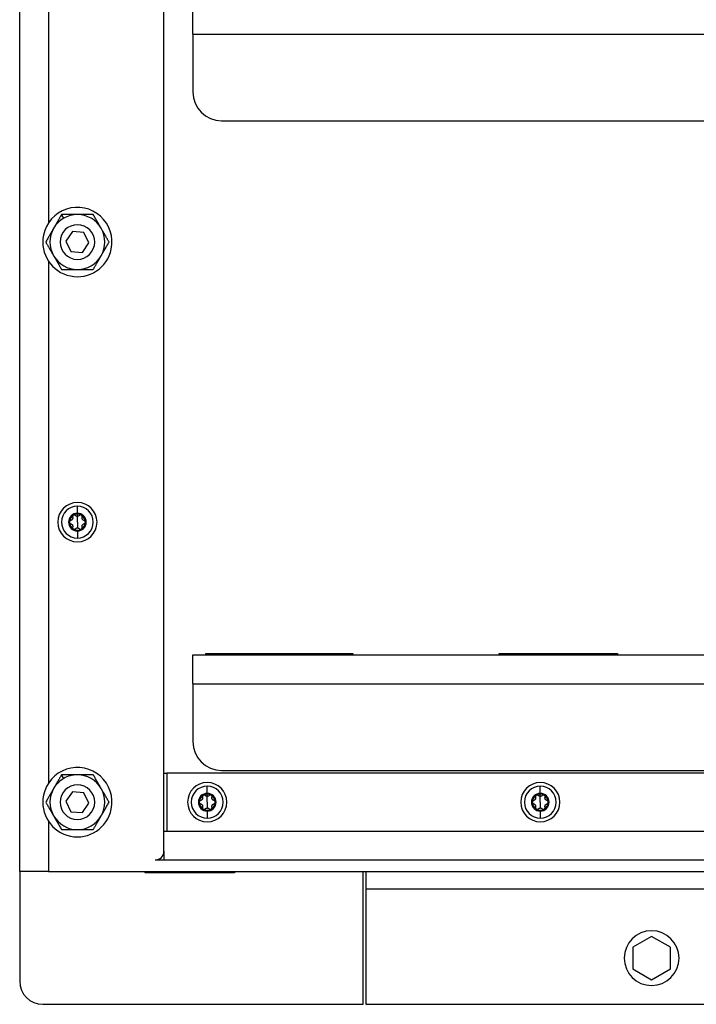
# Model space of a CAD drawing. Header units: millimetres. Extents: x 1279 to 4671, y -1749 to 1129.
# Tile 3 of 17: x 1897 to 2132, y -1013 to -672. Entities that reach past the tile are written whole.
import ezdxf

# ---------------------------------------------------------------- set-up
doc = ezdxf.new("R2010")
doc.units = ezdxf.units.MM

msp = doc.modelspace()

# ---------------------------------------------------------------- linework, layer by layer
at = {"color": 7, "linetype": 'Continuous', "lineweight": 25}
for p, q in [((1897.04, -966.72), (1897.04, 571.28)), ((1947.04, -959.72), (1947.04, 545.4)), ((1907.04, -561.35), (1907.04, -742.08)), ((1957.04, -676.72), (1957.04, -666.72)), ((1957.04, -676.72), (2775.04, -676.72)), ((1957.04, -676.72), (1957.04, -696.72)), ((1967.04, -706.72), (2765.04, -706.72)), ((1912.29, -740.49), (1911.55, -739.22)), ((1915.31, -745.11), (1913.05, -748.41)), ((1919.3, -745.42), (1915.31, -745.11)), ((1921.03, -749.02), (1919.3, -745.42)), ((1913.05, -748.41), (1914.78, -752.02)), ((1918.77, -752.32), (1921.03, -749.02)), ((1914.78, -752.02), (1918.77, -752.32)), ((1907.04, -755.35), (1907.04, -936.08)), ((1917.04, -842.66), (1917.04, -840.2)), ((1917.04, -843.72), (1917.04, -842.96)), ((1917.04, -845.72), (1917.04, -843.72)), ((1917.04, -845.72), (1917.04, -847.72)), ((1917.04, -848.78), (1917.04, -851.24)), ((1957.04, -901.72), (1957.04, -891.72)), ((1957.04, -891.72), (2775.04, -891.72)), ((1961.54, -891.22), (2012.54, -891.22)), ((1961.54, -891.72), (1961.54, -891.22)), ((1972.04, -891.22), (1972.04, -891.72)), ((1992.04, -891.72), (1992.04, -891.22)), ((2012.54, -891.22), (2012.54, -891.72)), ((2063.21, -891.22), (2104.21, -891.22)), ((2063.21, -891.72), (2063.21, -891.22)), ((2104.21, -891.22), (2104.21, -891.72)), ((1957.04, -901.72), (1957.04, -921.72)), ((1957.04, -901.72), (2775.04, -901.72)), ((1912.29, -934.49), (1911.55, -933.22)), ((1947.04, -932.72), (1948.04, -932.72)), ((1948.04, -932.72), (1948.04, -952.72)), ((2784.04, -932.72), (1948.04, -932.72)), ((1967.04, -931.72), (2765.04, -931.72)), ((1962.04, -939.66), (1962.04, -937.2)), ((2077.47, -939.66), (2077.47, -937.2)), ((1915.31, -939.11), (1913.05, -942.41)), ((1919.3, -939.42), (1915.31, -939.11)), ((1921.03, -943.02), (1919.3, -939.42)), ((1962.04, -940.72), (1962.04, -939.96)), ((1962.04, -942.72), (1962.04, -940.72)), ((2077.47, -940.72), (2077.47, -939.96)), ((2077.47, -942.72), (2077.47, -940.72)), ((1913.05, -942.41), (1914.78, -946.02)), ((1918.77, -946.32), (1921.03, -943.02)), ((1962.04, -942.72), (1962.04, -944.72)), ((2077.47, -942.72), (2077.47, -944.72)), ((1914.78, -946.02), (1918.77, -946.32)), ((1962.04, -945.78), (1962.04, -948.24)), ((2077.47, -945.78), (2077.47, -948.24)), ((1907.04, -949.35), (1907.04, -966.72)), ((1947.04, -952.72), (1948.04, -952.72)), ((1948.04, -952.72), (2784.04, -952.72)), ((1947.04, -959.72), (1947.04, -962.72)), ((1944.04, -962.72), (2788.04, -962.72)), ((1907.04, -966.72), (1897.04, -966.72)), ((1897.04, -966.72), (1897.04, -1004.72)), ((1907.04, -966.72), (2825.04, -966.72)), ((1940.54, -967.22), (1940.54, -966.72)), ((1971.54, -967.22), (1940.54, -967.22)), ((1971.54, -966.72), (1971.54, -967.22)), ((2016.04, -1012.72), (2016.04, -966.72)), ((2017.04, -966.72), (2017.04, -972.72)), ((2017.04, -972.72), (2715.04, -972.72)), ((2017.04, -972.72), (2017.04, -1012.72)), ((2116.04, -989.21), (2109.54, -992.96)), ((2122.54, -992.96), (2116.04, -989.21)), ((2109.54, -992.96), (2109.54, -1000.47)), ((2122.54, -1000.47), (2122.54, -992.96)), ((2109.54, -1000.47), (2116.04, -1004.22)), ((2116.04, -1004.22), (2122.54, -1000.47)), ((1905.04, -1012.72), (2016.04, -1012.72)), ((2017.04, -1012.72), (2715.04, -1012.72))]:
    msp.add_line(p, q, dxfattribs=at)
for centre, radius, start, end in [((1967.04, -696.72), 10, 180, 270), ((1917.04, -748.72), 12, 348.3033, 168.3033), ((1917.04, -748.72), 9.5, 90, 120), ((1917.04, -748.72), 9.5, 30, 90), ((1917.04, -748.72), 9.5, 120, 150), ((1917.04, -748.72), 6, 78.3033, 258.3033), ((1917.04, -748.72), 6, 258.3033, 78.3033), ((1917.04, -748.72), 12, 168.3033, 348.3033), ((1917.04, -748.72), 9.5, 150, 210), ((1917.04, -748.72), 9.5, 330, 30), ((1917.04, -748.72), 9.5, 210, 270), ((1917.04, -748.72), 9.5, 270, 330), ((1917.04, -845.72), 6.8, 90, 270), ((1917.04, -845.72), 5.52, 90, 270), ((1917.04, -845.72), 6.8, 270, 90), ((1917.04, -845.72), 5.52, 270, 90), ((1917.04, -845.72), 3.06, 90, 270), ((1917.04, -845.72), 2.76, 120, 180), ((1917.04, -845.72), 2.76, 90, 120), ((1917.04, -845.72), 3.06, 270, 90), ((1917.04, -845.72), 2.76, 60, 90), ((1917.04, -845.72), 2.76, 0, 60), ((1917.04, -845.72), 2.76, 180, 240), ((1917.04, -845.72), 2.76, 240, 300), ((1917.04, -845.72), 2.76, 300, 0), ((1967.04, -921.72), 10, 180, 270), ((1917.04, -942.72), 12, 348.3033, 168.3033), ((1917.04, -942.72), 9.5, 90, 120), ((1917.04, -942.72), 9.5, 30, 90), ((1917.04, -942.72), 9.5, 120, 150), ((1917.04, -942.72), 6, 78.3033, 258.3033), ((1917.04, -942.72), 6, 258.3033, 78.3033), ((1962.04, -942.72), 6.8, 90, 270), ((1962.04, -942.72), 5.52, 90, 270), ((1962.04, -942.72), 6.8, 270, 90), ((1962.04, -942.72), 5.52, 270, 90), ((2077.47, -942.72), 6.8, 90, 270), ((2077.47, -942.72), 5.52, 90, 270), ((2077.47, -942.72), 6.8, 270, 90), ((2077.47, -942.72), 5.52, 270, 90), ((1917.04, -942.72), 12, 168.3033, 348.3033), ((1917.04, -942.72), 9.5, 150, 210), ((1917.04, -942.72), 9.5, 330, 30), ((1962.04, -942.72), 3.06, 90, 270), ((1962.04, -942.72), 2.76, 120, 180), ((1962.04, -942.72), 2.76, 90, 120), ((1962.04, -942.72), 3.06, 270, 90), ((1962.04, -942.72), 2.76, 60, 90), ((1962.04, -942.72), 2.76, 0, 60), ((2077.47, -942.72), 3.06, 90, 270), ((2077.47, -942.72), 2.76, 120, 180), ((2077.47, -942.72), 2.76, 90, 120), ((2077.47, -942.72), 3.06, 270, 90), ((2077.47, -942.72), 2.76, 60, 90), ((2077.47, -942.72), 2.76, 0, 60), ((1962.04, -942.72), 2.76, 180, 240), ((1962.04, -942.72), 2.76, 300, 0), ((2077.47, -942.72), 2.76, 180, 240), ((2077.47, -942.72), 2.76, 300, 0), ((1917.04, -942.72), 9.5, 210, 270), ((1917.04, -942.72), 9.5, 270, 330), ((1962.04, -942.72), 2.76, 240, 300), ((2077.47, -942.72), 2.76, 240, 300), ((1944.04, -959.72), 3, 270, 0), ((2116.04, -996.72), 9.5, 0, 180), ((2116.04, -996.72), 9.5, 180, 0), ((1905.04, -1004.72), 8, 180, 270)]:
    msp.add_arc(centre, radius, start, end, dxfattribs=at)
for points, knots in [([(1911.55, -739.22), (1911.49, -739.33), (1911.36, -739.55), (1911.17, -739.88), (1910.98, -740.21), (1910.79, -740.54), (1910.6, -740.87), (1910.42, -741.19), (1910.18, -741.6), (1909.88, -742.11), (1909.57, -742.65), (1909.29, -743.13), (1909.05, -743.55), (1908.89, -743.83), (1908.81, -743.97)], [0, 0, 0, 0, 0.07545, 0.149265, 0.221572, 0.292506, 0.362218, 0.43087, 0.49864, 0.624361, 0.747547, 0.832227, 0.916169, 1, 1, 1, 1]), ([(1917.04, -739.22), (1916.95, -739.22), (1916.76, -739.22), (1916.47, -739.22), (1916.19, -739.22), (1915.9, -739.22), (1915.48, -739.22), (1914.92, -739.22), (1914.23, -739.22), (1913.56, -739.22), (1912.9, -739.22), (1912.23, -739.22), (1911.78, -739.22), (1911.55, -739.22)], [0, 0, 0, 0, 0.04948, 0.098947, 0.148534, 0.19837, 0.248583, 0.372238, 0.498235, 0.618118, 0.741137, 0.868178, 1, 1, 1, 1]), ([(1922.52, -739.22), (1922.4, -739.22), (1922.14, -739.22), (1921.75, -739.22), (1921.37, -739.22), (1921, -739.22), (1920.62, -739.22), (1920.25, -739.22), (1919.77, -739.22), (1919.18, -739.22), (1918.55, -739.22), (1918, -739.22), (1917.52, -739.22), (1917.2, -739.22), (1917.04, -739.22)], [0, 0, 0, 0, 0.0754497, 0.1492654, 0.2215718, 0.2925059, 0.3622178, 0.4308704, 0.4986396, 0.6243607, 0.7475472, 0.8322267, 0.9161685, 1, 1, 1, 1]), ([(1925.27, -743.97), (1925.22, -743.88), (1925.12, -743.72), (1924.98, -743.47), (1924.84, -743.22), (1924.7, -742.98), (1924.48, -742.61), (1924.2, -742.12), (1923.86, -741.53), (1923.52, -740.95), (1923.19, -740.38), (1922.86, -739.8), (1922.64, -739.41), (1922.52, -739.22)], [0, 0, 0, 0, 0.049814, 0.099609, 0.149516, 0.199669, 0.250197, 0.373621, 0.499436, 0.619041, 0.741773, 0.868508, 1, 1, 1, 1]), ([(1908.81, -743.97), (1908.77, -744.05), (1908.67, -744.21), (1908.53, -744.46), (1908.39, -744.7), (1908.24, -744.95), (1908.03, -745.32), (1907.75, -745.8), (1907.41, -746.4), (1907.07, -746.98), (1906.74, -747.55), (1906.41, -748.14), (1906.18, -748.52), (1906.07, -748.72)], [0, 0, 0, 0, 0.04948, 0.098947, 0.148534, 0.19837, 0.248583, 0.372238, 0.498235, 0.618118, 0.741137, 0.868178, 1, 1, 1, 1]), ([(1928.01, -748.72), (1927.94, -748.6), (1927.82, -748.38), (1927.62, -748.05), (1927.43, -747.72), (1927.24, -747.39), (1927.05, -747.06), (1926.87, -746.74), (1926.63, -746.32), (1926.33, -745.81), (1926.02, -745.27), (1925.74, -744.79), (1925.51, -744.38), (1925.35, -744.1), (1925.27, -743.97)], [0, 0, 0, 0, 0.075737, 0.149826, 0.222395, 0.293583, 0.36354, 0.432432, 0.500438, 0.626016, 0.749073, 0.833235, 0.916671, 1, 1, 1, 1]), ([(1906.07, -748.72), (1906.13, -748.83), (1906.26, -749.05), (1906.46, -749.39), (1906.65, -749.72), (1906.84, -750.05), (1907.03, -750.37), (1907.21, -750.7), (1907.45, -751.11), (1907.75, -751.62), (1908.06, -752.16), (1908.34, -752.64), (1908.57, -753.05), (1908.73, -753.33), (1908.81, -753.47)], [0, 0, 0, 0, 0.075761, 0.149873, 0.222464, 0.293672, 0.36365, 0.432562, 0.500587, 0.626392, 0.749822, 0.83381, 0.916998, 1, 1, 1, 1]), ([(1925.27, -753.47), (1925.31, -753.38), (1925.41, -753.22), (1925.55, -752.98), (1925.69, -752.73), (1925.83, -752.48), (1926.05, -752.12), (1926.33, -751.63), (1926.67, -751.04), (1927.01, -750.45), (1927.34, -749.88), (1927.67, -749.3), (1927.9, -748.91), (1928.01, -748.72)], [0, 0, 0, 0, 0.0494795, 0.0989471, 0.148534, 0.1983701, 0.2485828, 0.3722377, 0.4982351, 0.6181178, 0.7411371, 0.8681777, 1, 1, 1, 1]), ([(1908.81, -753.47), (1908.86, -753.55), (1908.96, -753.71), (1909.1, -753.96), (1909.24, -754.21), (1909.39, -754.46), (1909.6, -754.83), (1909.88, -755.31), (1910.22, -755.9), (1910.56, -756.48), (1910.89, -757.06), (1911.22, -757.64), (1911.44, -758.02), (1911.55, -758.22)], [0, 0, 0, 0, 0.05002, 0.099991, 0.150048, 0.200322, 0.250946, 0.373997, 0.499586, 0.619156, 0.741852, 0.868549, 1, 1, 1, 1]), ([(1922.52, -758.22), (1922.59, -758.1), (1922.72, -757.88), (1922.91, -757.55), (1923.1, -757.22), (1923.29, -756.89), (1923.48, -756.57), (1923.66, -756.24), (1923.9, -755.83), (1924.2, -755.32), (1924.51, -754.78), (1924.79, -754.3), (1925.03, -753.88), (1925.19, -753.61), (1925.27, -753.47)], [0, 0, 0, 0, 0.07545, 0.149265, 0.221572, 0.292506, 0.362218, 0.43087, 0.49864, 0.624361, 0.747547, 0.832227, 0.916169, 1, 1, 1, 1]), ([(1911.55, -758.22), (1911.68, -758.22), (1911.94, -758.22), (1912.32, -758.22), (1912.71, -758.22), (1913.08, -758.22), (1913.46, -758.22), (1913.83, -758.22), (1914.31, -758.22), (1914.9, -758.22), (1915.52, -758.22), (1916.08, -758.22), (1916.56, -758.22), (1916.88, -758.22), (1917.04, -758.22)], [0, 0, 0, 0, 0.07545, 0.149265, 0.221572, 0.292506, 0.362218, 0.43087, 0.49864, 0.624361, 0.747547, 0.832227, 0.916169, 1, 1, 1, 1]), ([(1917.04, -758.22), (1917.13, -758.22), (1917.32, -758.22), (1917.61, -758.22), (1917.89, -758.22), (1918.17, -758.22), (1918.6, -758.22), (1919.16, -758.22), (1919.85, -758.22), (1920.52, -758.22), (1921.18, -758.22), (1921.85, -758.22), (1922.3, -758.22), (1922.52, -758.22)], [0, 0, 0, 0, 0.04948, 0.098947, 0.148534, 0.19837, 0.248583, 0.372238, 0.498235, 0.618118, 0.741137, 0.868178, 1, 1, 1, 1]), ([(1914.75, -845.13), (1914.72, -845.14), (1914.68, -845.15), (1914.62, -845.18), (1914.56, -845.21), (1914.51, -845.24), (1914.46, -845.29), (1914.4, -845.35), (1914.34, -845.45), (1914.29, -845.58), (1914.28, -845.67), (1914.28, -845.72)], [0, 0, 0, 0, 0.091812, 0.180147, 0.265069, 0.346648, 0.424961, 0.500099, 0.671795, 0.837893, 1, 1, 1, 1]), ([(1915.39, -844.02), (1915.39, -844.05), (1915.41, -844.11), (1915.42, -844.2), (1915.43, -844.28), (1915.42, -844.4), (1915.39, -844.55), (1915.31, -844.72), (1915.2, -844.87), (1915.07, -844.99), (1914.91, -845.08), (1914.8, -845.11), (1914.75, -845.13)], [0, 0, 0, 0, 0.069648, 0.134488, 0.194606, 0.250112, 0.378893, 0.49918, 0.619982, 0.749324, 0.865167, 1, 1, 1, 1]), ([(1915.66, -843.33), (1915.64, -843.34), (1915.6, -843.36), (1915.55, -843.41), (1915.5, -843.46), (1915.46, -843.51), (1915.42, -843.57), (1915.39, -843.66), (1915.36, -843.76), (1915.36, -843.89), (1915.38, -843.98), (1915.39, -844.02)], [0, 0, 0, 0, 0.0807412, 0.1622746, 0.2448122, 0.3285585, 0.4137093, 0.5004509, 0.6537082, 0.8200259, 1, 1, 1, 1]), ([(1915.96, -843.25), (1915.93, -843.25), (1915.88, -843.25), (1915.8, -843.26), (1915.73, -843.29), (1915.68, -843.31), (1915.66, -843.33)], [0, 0, 0, 0, 0.255047, 0.506193, 0.754236, 1, 1, 1, 1]), ([(1916.4, -843.44), (1916.38, -843.42), (1916.35, -843.38), (1916.29, -843.34), (1916.22, -843.31), (1916.16, -843.28), (1916.09, -843.26), (1916.03, -843.25), (1915.98, -843.25), (1915.96, -843.25)], [0, 0, 0, 0, 0.159977, 0.313989, 0.462173, 0.604681, 0.741688, 0.873388, 1, 1, 1, 1]), ([(1917.04, -843.72), (1917.02, -843.72), (1916.97, -843.71), (1916.89, -843.71), (1916.82, -843.69), (1916.75, -843.67), (1916.65, -843.63), (1916.52, -843.56), (1916.44, -843.48), (1916.4, -843.44)], [0, 0, 0, 0, 0.094967, 0.192047, 0.291667, 0.394222, 0.500073, 0.731133, 1, 1, 1, 1]), ([(1917.68, -843.44), (1917.66, -843.46), (1917.62, -843.5), (1917.54, -843.56), (1917.47, -843.6), (1917.39, -843.65), (1917.28, -843.68), (1917.16, -843.71), (1917.08, -843.71), (1917.04, -843.72)], [0, 0, 0, 0, 0.1394401, 0.2692395, 0.3895717, 0.5006551, 0.6749496, 0.8407894, 1, 1, 1, 1]), ([(1918.12, -843.25), (1918.09, -843.25), (1918.04, -843.25), (1917.97, -843.26), (1917.89, -843.29), (1917.81, -843.33), (1917.74, -843.38), (1917.7, -843.42), (1917.68, -843.44)], [0, 0, 0, 0, 0.148203, 0.303382, 0.465875, 0.635977, 0.813944, 1, 1, 1, 1]), ([(1918.42, -843.33), (1918.4, -843.32), (1918.36, -843.3), (1918.31, -843.27), (1918.25, -843.26), (1918.18, -843.25), (1918.14, -843.25), (1918.12, -843.25)], [0, 0, 0, 0, 0.196457, 0.394264, 0.593849, 0.795627, 1, 1, 1, 1]), ([(1918.69, -844.02), (1918.7, -844), (1918.71, -843.96), (1918.72, -843.89), (1918.72, -843.82), (1918.71, -843.76), (1918.7, -843.7), (1918.68, -843.61), (1918.62, -843.51), (1918.53, -843.4), (1918.46, -843.35), (1918.42, -843.33)], [0, 0, 0, 0, 0.091812, 0.180147, 0.265069, 0.346647, 0.424961, 0.500099, 0.671795, 0.837893, 1, 1, 1, 1]), ([(1919.33, -845.13), (1919.3, -845.12), (1919.24, -845.11), (1919.16, -845.07), (1919.09, -845.04), (1918.99, -844.97), (1918.88, -844.87), (1918.77, -844.72), (1918.69, -844.55), (1918.65, -844.37), (1918.65, -844.19), (1918.68, -844.08), (1918.69, -844.02)], [0, 0, 0, 0, 0.069648, 0.134488, 0.194606, 0.250112, 0.378893, 0.49918, 0.619982, 0.749324, 0.865167, 1, 1, 1, 1]), ([(1919.8, -845.72), (1919.8, -845.69), (1919.8, -845.65), (1919.79, -845.58), (1919.77, -845.51), (1919.74, -845.45), (1919.7, -845.39), (1919.65, -845.32), (1919.57, -845.24), (1919.46, -845.17), (1919.38, -845.14), (1919.33, -845.13)], [0, 0, 0, 0, 0.0807413, 0.1622746, 0.2448122, 0.3285586, 0.4137094, 0.500451, 0.6537083, 0.820026, 1, 1, 1, 1]), ([(1914.28, -845.72), (1914.28, -845.74), (1914.28, -845.78), (1914.29, -845.85), (1914.31, -845.92), (1914.34, -845.98), (1914.38, -846.05), (1914.43, -846.12), (1914.51, -846.19), (1914.62, -846.26), (1914.7, -846.29), (1914.75, -846.3)], [0, 0, 0, 0, 0.080741, 0.162275, 0.244812, 0.328559, 0.413709, 0.500451, 0.653708, 0.820026, 1, 1, 1, 1]), ([(1914.75, -846.3), (1914.78, -846.31), (1914.83, -846.32), (1914.92, -846.36), (1914.99, -846.4), (1915.09, -846.46), (1915.2, -846.56), (1915.31, -846.71), (1915.39, -846.88), (1915.43, -847.06), (1915.43, -847.24), (1915.4, -847.35), (1915.39, -847.41)], [0, 0, 0, 0, 0.069648, 0.134488, 0.194606, 0.250112, 0.378893, 0.49918, 0.619982, 0.749324, 0.865167, 1, 1, 1, 1]), ([(1915.39, -847.41), (1915.38, -847.43), (1915.37, -847.48), (1915.36, -847.54), (1915.36, -847.61), (1915.36, -847.67), (1915.38, -847.74), (1915.4, -847.82), (1915.45, -847.92), (1915.54, -848.03), (1915.62, -848.08), (1915.66, -848.11)], [0, 0, 0, 0, 0.0918116, 0.1801473, 0.2650693, 0.3466475, 0.4249608, 0.5000985, 0.6717949, 0.8378934, 1, 1, 1, 1]), ([(1915.66, -848.11), (1915.68, -848.12), (1915.72, -848.14), (1915.79, -848.16), (1915.85, -848.18), (1915.92, -848.19), (1915.99, -848.19), (1916.08, -848.18), (1916.19, -848.15), (1916.3, -848.09), (1916.37, -848.03), (1916.4, -848)], [0, 0, 0, 0, 0.080741, 0.162275, 0.244812, 0.328559, 0.413709, 0.500451, 0.653708, 0.820026, 1, 1, 1, 1]), ([(1916.4, -848), (1916.42, -847.97), (1916.46, -847.93), (1916.53, -847.88), (1916.61, -847.83), (1916.69, -847.79), (1916.8, -847.75), (1916.92, -847.72), (1917, -847.72), (1917.04, -847.72)], [0, 0, 0, 0, 0.13944, 0.269239, 0.389572, 0.500655, 0.67495, 0.840789, 1, 1, 1, 1]), ([(1917.04, -847.72), (1917.06, -847.72), (1917.11, -847.72), (1917.18, -847.73), (1917.26, -847.74), (1917.33, -847.76), (1917.43, -847.8), (1917.55, -847.87), (1917.64, -847.95), (1917.68, -848)], [0, 0, 0, 0, 0.094967, 0.192047, 0.291667, 0.394222, 0.500073, 0.731133, 1, 1, 1, 1]), ([(1917.68, -848), (1917.7, -848.01), (1917.73, -848.04), (1917.78, -848.08), (1917.84, -848.12), (1917.9, -848.15), (1917.96, -848.17), (1918.04, -848.18), (1918.16, -848.19), (1918.3, -848.17), (1918.38, -848.13), (1918.42, -848.11)], [0, 0, 0, 0, 0.0918115, 0.1801471, 0.2650689, 0.346647, 0.4249602, 0.5000979, 0.6717945, 0.8378932, 1, 1, 1, 1]), ([(1918.42, -848.11), (1918.44, -848.09), (1918.48, -848.07), (1918.53, -848.03), (1918.58, -847.98), (1918.62, -847.92), (1918.66, -847.86), (1918.69, -847.78), (1918.72, -847.67), (1918.72, -847.54), (1918.7, -847.46), (1918.69, -847.41)], [0, 0, 0, 0, 0.080741, 0.162275, 0.244812, 0.328558, 0.413709, 0.500451, 0.653708, 0.820026, 1, 1, 1, 1]), ([(1918.69, -847.41), (1918.68, -847.38), (1918.67, -847.32), (1918.66, -847.23), (1918.65, -847.15), (1918.66, -847.03), (1918.69, -846.89), (1918.77, -846.71), (1918.88, -846.56), (1919.01, -846.44), (1919.17, -846.35), (1919.27, -846.32), (1919.33, -846.3)], [0, 0, 0, 0, 0.069648, 0.134488, 0.194606, 0.250112, 0.378893, 0.49918, 0.619982, 0.749324, 0.865167, 1, 1, 1, 1]), ([(1919.33, -846.3), (1919.36, -846.3), (1919.4, -846.28), (1919.46, -846.26), (1919.52, -846.23), (1919.57, -846.19), (1919.62, -846.15), (1919.68, -846.08), (1919.74, -845.99), (1919.79, -845.85), (1919.8, -845.76), (1919.8, -845.72)], [0, 0, 0, 0, 0.091812, 0.180147, 0.265069, 0.346648, 0.424961, 0.500099, 0.671795, 0.837893, 1, 1, 1, 1]), ([(1911.55, -933.22), (1911.49, -933.33), (1911.36, -933.55), (1911.17, -933.88), (1910.98, -934.21), (1910.79, -934.54), (1910.6, -934.87), (1910.42, -935.19), (1910.18, -935.6), (1909.88, -936.11), (1909.57, -936.65), (1909.29, -937.13), (1909.05, -937.55), (1908.89, -937.83), (1908.81, -937.97)], [0, 0, 0, 0, 0.07545, 0.149265, 0.221572, 0.292506, 0.362218, 0.43087, 0.49864, 0.624361, 0.747547, 0.832227, 0.916169, 1, 1, 1, 1]), ([(1917.04, -933.22), (1916.95, -933.22), (1916.76, -933.22), (1916.47, -933.22), (1916.19, -933.22), (1915.9, -933.22), (1915.48, -933.22), (1914.92, -933.22), (1914.23, -933.22), (1913.56, -933.22), (1912.9, -933.22), (1912.23, -933.22), (1911.78, -933.22), (1911.55, -933.22)], [0, 0, 0, 0, 0.04948, 0.098947, 0.148534, 0.19837, 0.248583, 0.372238, 0.498235, 0.618118, 0.741137, 0.868178, 1, 1, 1, 1]), ([(1922.52, -933.22), (1922.4, -933.22), (1922.14, -933.22), (1921.75, -933.22), (1921.37, -933.22), (1921, -933.22), (1920.62, -933.22), (1920.25, -933.22), (1919.77, -933.22), (1919.18, -933.22), (1918.55, -933.22), (1918, -933.22), (1917.52, -933.22), (1917.2, -933.22), (1917.04, -933.22)], [0, 0, 0, 0, 0.0754497, 0.1492654, 0.2215718, 0.2925059, 0.3622178, 0.4308704, 0.4986396, 0.6243607, 0.7475472, 0.8322267, 0.9161685, 1, 1, 1, 1]), ([(1925.27, -937.97), (1925.22, -937.88), (1925.12, -937.72), (1924.98, -937.47), (1924.84, -937.22), (1924.7, -936.98), (1924.48, -936.61), (1924.2, -936.12), (1923.86, -935.53), (1923.52, -934.95), (1923.19, -934.38), (1922.86, -933.8), (1922.64, -933.41), (1922.52, -933.22)], [0, 0, 0, 0, 0.049814, 0.099609, 0.149516, 0.199669, 0.250197, 0.373621, 0.499436, 0.619041, 0.741773, 0.868508, 1, 1, 1, 1]), ([(1908.81, -937.97), (1908.77, -938.05), (1908.67, -938.21), (1908.53, -938.46), (1908.39, -938.7), (1908.24, -938.95), (1908.03, -939.32), (1907.75, -939.8), (1907.41, -940.4), (1907.07, -940.98), (1906.74, -941.55), (1906.41, -942.14), (1906.18, -942.52), (1906.07, -942.72)], [0, 0, 0, 0, 0.0494795, 0.0989471, 0.148534, 0.1983701, 0.2485828, 0.3722377, 0.4982351, 0.6181178, 0.7411371, 0.8681777, 1, 1, 1, 1]), ([(1928.01, -942.72), (1927.94, -942.6), (1927.82, -942.38), (1927.62, -942.05), (1927.43, -941.72), (1927.24, -941.39), (1927.05, -941.06), (1926.87, -940.74), (1926.63, -940.32), (1926.33, -939.81), (1926.02, -939.27), (1925.74, -938.79), (1925.51, -938.38), (1925.35, -938.1), (1925.27, -937.97)], [0, 0, 0, 0, 0.075737, 0.149826, 0.222395, 0.293583, 0.36354, 0.432432, 0.500438, 0.626016, 0.749073, 0.833235, 0.916671, 1, 1, 1, 1]), ([(1960.39, -941.02), (1960.39, -941.05), (1960.41, -941.11), (1960.42, -941.2), (1960.43, -941.28), (1960.42, -941.4), (1960.39, -941.55), (1960.31, -941.72), (1960.2, -941.87), (1960.07, -941.99), (1959.91, -942.08), (1959.8, -942.11), (1959.75, -942.13)], [0, 0, 0, 0, 0.069648, 0.134488, 0.194606, 0.250112, 0.378893, 0.49918, 0.619982, 0.749324, 0.865167, 1, 1, 1, 1]), ([(1960.66, -940.33), (1960.64, -940.34), (1960.6, -940.36), (1960.55, -940.41), (1960.5, -940.46), (1960.46, -940.51), (1960.42, -940.57), (1960.39, -940.66), (1960.36, -940.76), (1960.36, -940.89), (1960.38, -940.98), (1960.39, -941.02)], [0, 0, 0, 0, 0.080741, 0.162275, 0.244812, 0.328558, 0.413709, 0.500451, 0.653708, 0.820026, 1, 1, 1, 1]), ([(1960.96, -940.25), (1960.93, -940.25), (1960.88, -940.25), (1960.8, -940.26), (1960.73, -940.29), (1960.68, -940.31), (1960.66, -940.33)], [0, 0, 0, 0, 0.255047, 0.506193, 0.754236, 1, 1, 1, 1]), ([(1961.4, -940.44), (1961.38, -940.42), (1961.35, -940.38), (1961.29, -940.34), (1961.22, -940.31), (1961.16, -940.28), (1961.09, -940.26), (1961.03, -940.25), (1960.98, -940.25), (1960.96, -940.25)], [0, 0, 0, 0, 0.159977, 0.313989, 0.462173, 0.604681, 0.741688, 0.873388, 1, 1, 1, 1]), ([(1962.04, -940.72), (1962.02, -940.72), (1961.97, -940.71), (1961.89, -940.71), (1961.82, -940.69), (1961.75, -940.67), (1961.65, -940.63), (1961.52, -940.56), (1961.44, -940.48), (1961.4, -940.44)], [0, 0, 0, 0, 0.094967, 0.192047, 0.291667, 0.394222, 0.500073, 0.731133, 1, 1, 1, 1]), ([(1962.68, -940.44), (1962.66, -940.46), (1962.62, -940.5), (1962.54, -940.56), (1962.47, -940.6), (1962.39, -940.65), (1962.28, -940.68), (1962.16, -940.71), (1962.08, -940.71), (1962.04, -940.72)], [0, 0, 0, 0, 0.13944, 0.269239, 0.389572, 0.500655, 0.67495, 0.840789, 1, 1, 1, 1]), ([(1963.12, -940.25), (1963.09, -940.25), (1963.04, -940.25), (1962.97, -940.26), (1962.89, -940.29), (1962.81, -940.33), (1962.74, -940.38), (1962.7, -940.42), (1962.68, -940.44)], [0, 0, 0, 0, 0.148203, 0.303382, 0.465875, 0.635977, 0.813944, 1, 1, 1, 1]), ([(1963.42, -940.33), (1963.4, -940.32), (1963.36, -940.3), (1963.31, -940.27), (1963.25, -940.26), (1963.18, -940.25), (1963.14, -940.25), (1963.12, -940.25)], [0, 0, 0, 0, 0.196457, 0.394264, 0.593849, 0.795627, 1, 1, 1, 1]), ([(1963.69, -941.02), (1963.7, -941), (1963.71, -940.96), (1963.72, -940.89), (1963.72, -940.82), (1963.71, -940.76), (1963.7, -940.7), (1963.68, -940.61), (1963.62, -940.51), (1963.53, -940.4), (1963.46, -940.35), (1963.42, -940.33)], [0, 0, 0, 0, 0.091812, 0.180147, 0.265069, 0.346647, 0.424961, 0.500099, 0.671795, 0.837893, 1, 1, 1, 1]), ([(1964.33, -942.13), (1964.3, -942.12), (1964.24, -942.11), (1964.16, -942.07), (1964.09, -942.04), (1963.99, -941.97), (1963.88, -941.87), (1963.77, -941.72), (1963.69, -941.55), (1963.65, -941.37), (1963.65, -941.19), (1963.68, -941.08), (1963.69, -941.02)], [0, 0, 0, 0, 0.069648, 0.134488, 0.194606, 0.250112, 0.378893, 0.49918, 0.619982, 0.749324, 0.865167, 1, 1, 1, 1]), ([(2075.81, -941.02), (2075.82, -941.05), (2075.84, -941.11), (2075.85, -941.2), (2075.85, -941.28), (2075.85, -941.4), (2075.82, -941.55), (2075.74, -941.72), (2075.63, -941.87), (2075.5, -941.99), (2075.34, -942.08), (2075.23, -942.11), (2075.17, -942.13)], [0, 0, 0, 0, 0.069648, 0.134488, 0.194606, 0.250112, 0.378893, 0.49918, 0.619982, 0.749324, 0.865167, 1, 1, 1, 1]), ([(2076.09, -940.33), (2076.07, -940.34), (2076.03, -940.36), (2075.98, -940.41), (2075.93, -940.46), (2075.89, -940.51), (2075.85, -940.57), (2075.82, -940.66), (2075.79, -940.76), (2075.78, -940.89), (2075.8, -940.98), (2075.81, -941.02)], [0, 0, 0, 0, 0.0807412, 0.1622746, 0.2448122, 0.3285585, 0.4137093, 0.5004509, 0.6537082, 0.8200259, 1, 1, 1, 1]), ([(2076.39, -940.25), (2076.36, -940.25), (2076.31, -940.25), (2076.23, -940.26), (2076.16, -940.29), (2076.11, -940.31), (2076.09, -940.33)], [0, 0, 0, 0, 0.255047, 0.506193, 0.754236, 1, 1, 1, 1]), ([(2076.83, -940.44), (2076.81, -940.42), (2076.77, -940.38), (2076.71, -940.34), (2076.65, -940.31), (2076.59, -940.28), (2076.52, -940.26), (2076.45, -940.25), (2076.41, -940.25), (2076.39, -940.25)], [0, 0, 0, 0, 0.159977, 0.313989, 0.462173, 0.604681, 0.741688, 0.873388, 1, 1, 1, 1]), ([(2077.47, -940.72), (2077.44, -940.72), (2077.4, -940.71), (2077.32, -940.71), (2077.25, -940.69), (2077.18, -940.67), (2077.08, -940.63), (2076.95, -940.56), (2076.87, -940.48), (2076.83, -940.44)], [0, 0, 0, 0, 0.094967, 0.192047, 0.291667, 0.394222, 0.500073, 0.731133, 1, 1, 1, 1]), ([(2078.11, -940.44), (2078.09, -940.46), (2078.04, -940.5), (2077.97, -940.56), (2077.9, -940.6), (2077.82, -940.65), (2077.71, -940.68), (2077.59, -940.71), (2077.51, -940.71), (2077.47, -940.72)], [0, 0, 0, 0, 0.13944, 0.269239, 0.389572, 0.500655, 0.67495, 0.840789, 1, 1, 1, 1]), ([(2078.55, -940.25), (2078.52, -940.25), (2078.47, -940.25), (2078.39, -940.26), (2078.32, -940.29), (2078.24, -940.33), (2078.17, -940.38), (2078.13, -940.42), (2078.11, -940.44)], [0, 0, 0, 0, 0.148203, 0.303382, 0.465875, 0.635977, 0.813944, 1, 1, 1, 1]), ([(2078.85, -940.33), (2078.83, -940.32), (2078.79, -940.3), (2078.73, -940.27), (2078.67, -940.26), (2078.61, -940.25), (2078.57, -940.25), (2078.55, -940.25)], [0, 0, 0, 0, 0.1964567, 0.394264, 0.5938489, 0.7956268, 1, 1, 1, 1]), ([(2079.12, -941.02), (2079.13, -941), (2079.14, -940.96), (2079.15, -940.89), (2079.15, -940.82), (2079.14, -940.76), (2079.13, -940.7), (2079.1, -940.61), (2079.05, -940.51), (2078.96, -940.4), (2078.89, -940.35), (2078.85, -940.33)], [0, 0, 0, 0, 0.091812, 0.180147, 0.265069, 0.346647, 0.424961, 0.500099, 0.671795, 0.837893, 1, 1, 1, 1]), ([(2079.76, -942.13), (2079.73, -942.12), (2079.67, -942.11), (2079.59, -942.07), (2079.52, -942.04), (2079.42, -941.97), (2079.31, -941.87), (2079.2, -941.72), (2079.12, -941.55), (2079.08, -941.37), (2079.08, -941.19), (2079.11, -941.08), (2079.12, -941.02)], [0, 0, 0, 0, 0.0696477, 0.1344877, 0.1946062, 0.2501117, 0.3788928, 0.4991802, 0.6199818, 0.7493243, 0.865167, 1, 1, 1, 1]), ([(1906.07, -942.72), (1906.13, -942.83), (1906.26, -943.05), (1906.46, -943.39), (1906.65, -943.72), (1906.84, -944.05), (1907.03, -944.37), (1907.21, -944.7), (1907.45, -945.11), (1907.75, -945.62), (1908.06, -946.16), (1908.34, -946.64), (1908.57, -947.05), (1908.73, -947.33), (1908.81, -947.47)], [0, 0, 0, 0, 0.075761, 0.149873, 0.222464, 0.293672, 0.36365, 0.432562, 0.500587, 0.626392, 0.749822, 0.83381, 0.916998, 1, 1, 1, 1]), ([(1925.27, -947.47), (1925.31, -947.38), (1925.41, -947.22), (1925.55, -946.98), (1925.69, -946.73), (1925.83, -946.48), (1926.05, -946.12), (1926.33, -945.63), (1926.67, -945.04), (1927.01, -944.45), (1927.34, -943.88), (1927.67, -943.3), (1927.9, -942.91), (1928.01, -942.72)], [0, 0, 0, 0, 0.04948, 0.098947, 0.148534, 0.19837, 0.248583, 0.372238, 0.498235, 0.618118, 0.741137, 0.868178, 1, 1, 1, 1]), ([(1959.75, -942.13), (1959.72, -942.14), (1959.68, -942.15), (1959.62, -942.18), (1959.56, -942.21), (1959.51, -942.24), (1959.46, -942.29), (1959.4, -942.35), (1959.34, -942.45), (1959.29, -942.58), (1959.28, -942.67), (1959.28, -942.72)], [0, 0, 0, 0, 0.091812, 0.180147, 0.265069, 0.346648, 0.424961, 0.500099, 0.671795, 0.837893, 1, 1, 1, 1]), ([(1959.28, -942.72), (1959.28, -942.74), (1959.28, -942.78), (1959.29, -942.85), (1959.31, -942.92), (1959.34, -942.98), (1959.38, -943.05), (1959.43, -943.12), (1959.51, -943.19), (1959.62, -943.26), (1959.7, -943.29), (1959.75, -943.3)], [0, 0, 0, 0, 0.0807413, 0.1622746, 0.2448122, 0.3285586, 0.4137094, 0.500451, 0.6537083, 0.820026, 1, 1, 1, 1]), ([(1959.75, -943.3), (1959.78, -943.31), (1959.83, -943.32), (1959.92, -943.36), (1959.99, -943.4), (1960.09, -943.46), (1960.2, -943.56), (1960.31, -943.71), (1960.39, -943.88), (1960.43, -944.06), (1960.43, -944.24), (1960.4, -944.35), (1960.39, -944.41)], [0, 0, 0, 0, 0.069648, 0.134488, 0.194606, 0.250112, 0.378893, 0.49918, 0.619982, 0.749324, 0.865167, 1, 1, 1, 1]), ([(1960.39, -944.41), (1960.38, -944.43), (1960.37, -944.48), (1960.36, -944.54), (1960.36, -944.61), (1960.36, -944.67), (1960.38, -944.74), (1960.4, -944.82), (1960.45, -944.92), (1960.54, -945.03), (1960.62, -945.08), (1960.66, -945.11)], [0, 0, 0, 0, 0.091812, 0.180147, 0.265069, 0.346647, 0.424961, 0.500099, 0.671795, 0.837893, 1, 1, 1, 1]), ([(1963.42, -945.11), (1963.44, -945.09), (1963.48, -945.07), (1963.53, -945.03), (1963.58, -944.98), (1963.62, -944.92), (1963.66, -944.86), (1963.69, -944.78), (1963.72, -944.67), (1963.72, -944.54), (1963.7, -944.46), (1963.69, -944.41)], [0, 0, 0, 0, 0.080741, 0.162275, 0.244812, 0.328558, 0.413709, 0.500451, 0.653708, 0.820026, 1, 1, 1, 1]), ([(1963.69, -944.41), (1963.68, -944.38), (1963.67, -944.32), (1963.66, -944.23), (1963.65, -944.15), (1963.66, -944.03), (1963.69, -943.89), (1963.77, -943.71), (1963.88, -943.56), (1964.01, -943.44), (1964.17, -943.35), (1964.27, -943.32), (1964.33, -943.3)], [0, 0, 0, 0, 0.069648, 0.134488, 0.194606, 0.250112, 0.378893, 0.49918, 0.619982, 0.749324, 0.865167, 1, 1, 1, 1]), ([(1964.8, -942.72), (1964.8, -942.69), (1964.8, -942.65), (1964.79, -942.58), (1964.77, -942.51), (1964.74, -942.45), (1964.7, -942.39), (1964.65, -942.32), (1964.57, -942.24), (1964.46, -942.17), (1964.38, -942.14), (1964.33, -942.13)], [0, 0, 0, 0, 0.080741, 0.162275, 0.244812, 0.328559, 0.413709, 0.500451, 0.653708, 0.820026, 1, 1, 1, 1]), ([(1964.33, -943.3), (1964.36, -943.3), (1964.4, -943.28), (1964.46, -943.26), (1964.52, -943.23), (1964.57, -943.19), (1964.62, -943.15), (1964.68, -943.08), (1964.74, -942.99), (1964.79, -942.85), (1964.8, -942.76), (1964.8, -942.72)], [0, 0, 0, 0, 0.0918116, 0.1801473, 0.2650693, 0.3466475, 0.4249608, 0.5000986, 0.6717949, 0.8378934, 1, 1, 1, 1]), ([(2075.17, -942.13), (2075.15, -942.14), (2075.11, -942.15), (2075.05, -942.18), (2074.99, -942.21), (2074.94, -942.24), (2074.89, -942.29), (2074.83, -942.35), (2074.77, -942.45), (2074.72, -942.58), (2074.71, -942.67), (2074.71, -942.72)], [0, 0, 0, 0, 0.091812, 0.180147, 0.265069, 0.346648, 0.424961, 0.500099, 0.671795, 0.837893, 1, 1, 1, 1]), ([(2074.71, -942.72), (2074.71, -942.74), (2074.71, -942.78), (2074.72, -942.85), (2074.74, -942.92), (2074.77, -942.98), (2074.8, -943.05), (2074.86, -943.12), (2074.94, -943.19), (2075.05, -943.26), (2075.13, -943.29), (2075.17, -943.3)], [0, 0, 0, 0, 0.0807413, 0.1622746, 0.2448122, 0.3285586, 0.4137094, 0.500451, 0.6537083, 0.820026, 1, 1, 1, 1]), ([(2075.17, -943.3), (2075.2, -943.31), (2075.26, -943.32), (2075.35, -943.36), (2075.42, -943.4), (2075.52, -943.46), (2075.63, -943.56), (2075.74, -943.71), (2075.82, -943.88), (2075.85, -944.06), (2075.86, -944.24), (2075.83, -944.35), (2075.81, -944.41)], [0, 0, 0, 0, 0.069648, 0.134488, 0.194606, 0.250112, 0.378893, 0.49918, 0.619982, 0.749324, 0.865167, 1, 1, 1, 1]), ([(2075.81, -944.41), (2075.81, -944.43), (2075.8, -944.48), (2075.79, -944.54), (2075.79, -944.61), (2075.79, -944.67), (2075.81, -944.74), (2075.83, -944.82), (2075.88, -944.92), (2075.97, -945.03), (2076.05, -945.08), (2076.09, -945.11)], [0, 0, 0, 0, 0.0918116, 0.1801473, 0.2650693, 0.3466475, 0.4249608, 0.5000985, 0.6717949, 0.8378934, 1, 1, 1, 1]), ([(2078.85, -945.11), (2078.87, -945.09), (2078.91, -945.07), (2078.96, -945.03), (2079.01, -944.98), (2079.05, -944.92), (2079.08, -944.86), (2079.12, -944.78), (2079.15, -944.67), (2079.15, -944.54), (2079.13, -944.46), (2079.12, -944.41)], [0, 0, 0, 0, 0.080741, 0.162275, 0.244812, 0.328558, 0.413709, 0.500451, 0.653708, 0.820026, 1, 1, 1, 1]), ([(2079.12, -944.41), (2079.11, -944.38), (2079.1, -944.32), (2079.09, -944.23), (2079.08, -944.15), (2079.09, -944.03), (2079.12, -943.89), (2079.19, -943.71), (2079.3, -943.56), (2079.44, -943.44), (2079.59, -943.35), (2079.7, -943.32), (2079.76, -943.3)], [0, 0, 0, 0, 0.069648, 0.134488, 0.194606, 0.250112, 0.378893, 0.49918, 0.619982, 0.749324, 0.865167, 1, 1, 1, 1]), ([(2080.23, -942.72), (2080.23, -942.69), (2080.23, -942.65), (2080.21, -942.58), (2080.19, -942.51), (2080.17, -942.45), (2080.13, -942.39), (2080.08, -942.32), (2080, -942.24), (2079.89, -942.17), (2079.81, -942.14), (2079.76, -942.13)], [0, 0, 0, 0, 0.080741, 0.162275, 0.244812, 0.328559, 0.413709, 0.500451, 0.653708, 0.820026, 1, 1, 1, 1]), ([(2079.76, -943.3), (2079.78, -943.3), (2079.83, -943.28), (2079.89, -943.26), (2079.95, -943.23), (2080, -943.19), (2080.05, -943.15), (2080.11, -943.08), (2080.17, -942.99), (2080.22, -942.85), (2080.23, -942.76), (2080.23, -942.72)], [0, 0, 0, 0, 0.091812, 0.180147, 0.265069, 0.346648, 0.424961, 0.500099, 0.671795, 0.837893, 1, 1, 1, 1]), ([(1908.81, -947.47), (1908.86, -947.55), (1908.96, -947.71), (1909.1, -947.96), (1909.24, -948.21), (1909.39, -948.46), (1909.6, -948.83), (1909.88, -949.31), (1910.22, -949.9), (1910.56, -950.48), (1910.89, -951.06), (1911.22, -951.64), (1911.44, -952.02), (1911.55, -952.22)], [0, 0, 0, 0, 0.05002, 0.099991, 0.150048, 0.200322, 0.250946, 0.373997, 0.499586, 0.619156, 0.741852, 0.868549, 1, 1, 1, 1]), ([(1922.52, -952.22), (1922.59, -952.1), (1922.72, -951.88), (1922.91, -951.55), (1923.1, -951.22), (1923.29, -950.89), (1923.48, -950.57), (1923.66, -950.24), (1923.9, -949.83), (1924.2, -949.32), (1924.51, -948.78), (1924.79, -948.3), (1925.03, -947.88), (1925.19, -947.61), (1925.27, -947.47)], [0, 0, 0, 0, 0.07545, 0.149265, 0.221572, 0.292506, 0.362218, 0.43087, 0.49864, 0.624361, 0.747547, 0.832227, 0.916169, 1, 1, 1, 1]), ([(1960.66, -945.11), (1960.68, -945.12), (1960.72, -945.14), (1960.79, -945.16), (1960.85, -945.18), (1960.92, -945.19), (1960.99, -945.19), (1961.08, -945.18), (1961.19, -945.15), (1961.3, -945.09), (1961.37, -945.03), (1961.4, -945)], [0, 0, 0, 0, 0.080741, 0.162275, 0.244812, 0.328559, 0.413709, 0.500451, 0.653708, 0.820026, 1, 1, 1, 1]), ([(1961.4, -945), (1961.42, -944.97), (1961.46, -944.93), (1961.53, -944.88), (1961.61, -944.83), (1961.69, -944.79), (1961.8, -944.75), (1961.92, -944.72), (1962, -944.72), (1962.04, -944.72)], [0, 0, 0, 0, 0.13944, 0.269239, 0.389572, 0.500655, 0.67495, 0.840789, 1, 1, 1, 1]), ([(1962.04, -944.72), (1962.06, -944.72), (1962.11, -944.72), (1962.18, -944.73), (1962.26, -944.74), (1962.33, -944.76), (1962.43, -944.8), (1962.55, -944.87), (1962.64, -944.95), (1962.68, -945)], [0, 0, 0, 0, 0.094967, 0.192047, 0.291667, 0.394222, 0.500073, 0.731133, 1, 1, 1, 1]), ([(1962.68, -945), (1962.7, -945.01), (1962.73, -945.04), (1962.78, -945.08), (1962.84, -945.12), (1962.9, -945.15), (1962.96, -945.17), (1963.04, -945.18), (1963.16, -945.19), (1963.3, -945.17), (1963.38, -945.13), (1963.42, -945.11)], [0, 0, 0, 0, 0.0918115, 0.1801471, 0.2650689, 0.346647, 0.4249602, 0.5000979, 0.6717945, 0.8378932, 1, 1, 1, 1]), ([(2076.09, -945.11), (2076.11, -945.12), (2076.15, -945.14), (2076.21, -945.16), (2076.28, -945.18), (2076.35, -945.19), (2076.42, -945.19), (2076.51, -945.18), (2076.61, -945.15), (2076.73, -945.09), (2076.79, -945.03), (2076.83, -945)], [0, 0, 0, 0, 0.080741, 0.162275, 0.244812, 0.328559, 0.413709, 0.500451, 0.653708, 0.820026, 1, 1, 1, 1]), ([(2076.83, -945), (2076.85, -944.97), (2076.89, -944.93), (2076.96, -944.88), (2077.03, -944.83), (2077.12, -944.79), (2077.22, -944.75), (2077.35, -944.72), (2077.43, -944.72), (2077.47, -944.72)], [0, 0, 0, 0, 0.13944, 0.269239, 0.389572, 0.500655, 0.67495, 0.840789, 1, 1, 1, 1]), ([(2077.47, -944.72), (2077.49, -944.72), (2077.54, -944.72), (2077.61, -944.73), (2077.69, -944.74), (2077.76, -944.76), (2077.86, -944.8), (2077.98, -944.87), (2078.06, -944.95), (2078.11, -945)], [0, 0, 0, 0, 0.094967, 0.192047, 0.291667, 0.394222, 0.500073, 0.731133, 1, 1, 1, 1]), ([(2078.11, -945), (2078.13, -945.01), (2078.16, -945.04), (2078.21, -945.08), (2078.27, -945.12), (2078.33, -945.15), (2078.39, -945.17), (2078.47, -945.18), (2078.58, -945.19), (2078.72, -945.17), (2078.81, -945.13), (2078.85, -945.11)], [0, 0, 0, 0, 0.0918115, 0.1801471, 0.2650689, 0.346647, 0.4249602, 0.5000979, 0.6717945, 0.8378932, 1, 1, 1, 1]), ([(1911.55, -952.22), (1911.68, -952.22), (1911.94, -952.22), (1912.32, -952.22), (1912.71, -952.22), (1913.08, -952.22), (1913.46, -952.22), (1913.83, -952.22), (1914.31, -952.22), (1914.9, -952.22), (1915.52, -952.22), (1916.08, -952.22), (1916.56, -952.22), (1916.88, -952.22), (1917.04, -952.22)], [0, 0, 0, 0, 0.07545, 0.149265, 0.221572, 0.292506, 0.362218, 0.43087, 0.49864, 0.624361, 0.747547, 0.832227, 0.916169, 1, 1, 1, 1]), ([(1917.04, -952.22), (1917.13, -952.22), (1917.32, -952.22), (1917.61, -952.22), (1917.89, -952.22), (1918.17, -952.22), (1918.6, -952.22), (1919.16, -952.22), (1919.85, -952.22), (1920.52, -952.22), (1921.18, -952.22), (1921.85, -952.22), (1922.3, -952.22), (1922.52, -952.22)], [0, 0, 0, 0, 0.04948, 0.098947, 0.148534, 0.19837, 0.248583, 0.372238, 0.498235, 0.618118, 0.741137, 0.868178, 1, 1, 1, 1])]:
    msp.add_open_spline(points, degree=3, knots=knots, dxfattribs=at)

doc.saveas('drawing.dxf')
